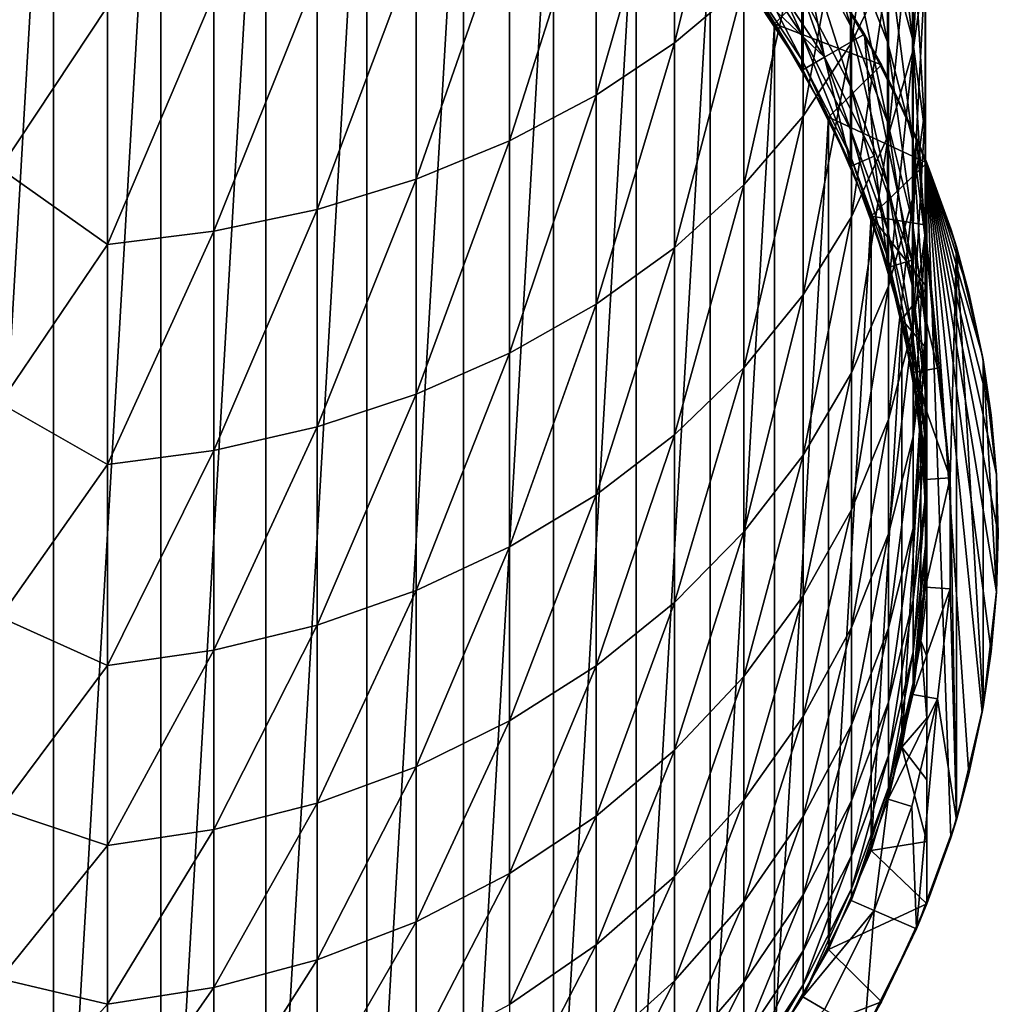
# Model space of a CAD drawing. Header units: metres. Extents: x -109 to 109, y -315 to 32.
# Tile 4 of 256: x 0 to 14, y -308 to -294. Entities that reach past the tile are written whole.
import ezdxf

# ---------------------------------------------------------------- set-up
doc = ezdxf.new("R2010")
doc.units = ezdxf.units.M
doc.layers.add('solid_K244242000C74_AAA', color=7, linetype='CONTINUOUS')

msp = doc.modelspace()

# ---------------------------------------------------------------- linework, layer by layer
at = {"layer": 'solid_K244242000C74_AAA'}
for points in [[(0.755979, -288.022675, 275.800659), (0.755979, -313.978668, 275.800659), (-0.755979, -313.978668, 275.800659)], [(-0.755979, -288.022675, 275.800659), (0.755979, -288.022675, 275.800659), (-0.755979, -313.978668, 275.800659)], [(0.755979, -288.022675, 275.800659), (2.257326, -288.198151, 275.800659), (0.755979, -313.978668, 275.800659)], [(2.257326, -288.198151, 275.800659), (2.257326, -313.803162, 275.800659), (0.755979, -313.978668, 275.800659)], [(2.257326, -288.198151, 275.800659), (3.728525, -288.546844, 275.800659), (2.257326, -313.803162, 275.800659)], [(3.728525, -288.546844, 275.800659), (3.728525, -313.454498, 275.800659), (2.257326, -313.803162, 275.800659)], [(3.728525, -288.546844, 275.800659), (5.148944, -289.063812, 275.800659), (3.728525, -313.454498, 275.800659)], [(5.148944, -289.063812, 275.800659), (5.148944, -312.9375, 275.800659), (3.728525, -313.454498, 275.800659)], [(5.148944, -289.063812, 275.800659), (6.500063, -289.742371, 275.800659), (5.148944, -312.9375, 275.800659)], [(6.500063, -289.742371, 275.800659), (6.500063, -312.258942, 275.800659), (5.148944, -312.9375, 275.800659)], [(6.500063, -289.742371, 275.800659), (7.762985, -290.572998, 275.800659), (6.500063, -312.258942, 275.800659)], [(9.462083, -294.123993, 348.623993), (10.433921, -293.303772, 347.803772), (10.433921, -290.262024, 350.61554)], [(9.462083, -291.01535, 351.497589), (9.462083, -294.123993, 348.623993), (10.433921, -290.262024, 350.61554)], [(11.942195, -294.124786, 343.061737), (12.458194, -293.04303, 342.137848), (12.458194, -290.446625, 344.946625)], [(11.942195, -291.452545, 345.952545), (11.942195, -294.124786, 343.061737), (12.458194, -290.446625, 344.946625)], [(7.762985, -290.572998, 275.800659), (7.762985, -311.428314, 275.800659), (6.500063, -312.258942, 275.800659)], [(7.762985, -290.572998, 275.800659), (8.921181, -291.544861, 275.800659), (7.762985, -311.428314, 275.800659)], [(12.80538, -294.219452, 338.26825), (12.979049, -293.003296, 337.384644), (12.979049, -290.779938, 340.204956)], [(12.80538, -291.923035, 341.181274), (12.80538, -294.219452, 338.26825), (12.979049, -290.779938, 340.204956)], [(8.362031, -294.858795, 349.358795), (9.462083, -294.123993, 348.623993), (9.462083, -291.01535, 351.497589)], [(8.362031, -291.690247, 352.287781), (8.362031, -294.858795, 349.358795), (9.462083, -291.01535, 351.497589)], [(12.798806, -294.06601, 329.895905), (12.447337, -292.754517, 329.227692), (12.447337, -291.171936, 332.05365)], [(12.798806, -292.42691, 332.822693), (12.798806, -294.06601, 329.895905), (12.447337, -291.171936, 332.05365)], [(8.921181, -291.544861, 275.800659), (8.921181, -310.456482, 275.800659), (7.762985, -311.428314, 275.800659)], [(8.921181, -291.544861, 275.800659), (9.958525, -292.644379, 275.800659), (8.921181, -310.456482, 275.800659)], [(11.927203, -293.880066, 322.808411), (11.245451, -292.595184, 322.39093), (11.245451, -291.549469, 325.225464)], [(11.927203, -292.797638, 325.742462), (11.927203, -293.880066, 322.808411), (11.245451, -291.549469, 325.225464)], [(11.264376, -295.153595, 343.94043), (11.942195, -294.124786, 343.061737), (11.942195, -291.452545, 345.952545)], [(11.264376, -292.409241, 346.909241), (11.264376, -295.153595, 343.94043), (11.942195, -291.452545, 345.952545)], [(12.447337, -294.110535, 326.286285), (11.927203, -292.797638, 325.742462), (11.927203, -291.488342, 328.58255)], [(12.447337, -292.754517, 329.227692), (12.447337, -294.110535, 326.286285), (11.927203, -291.488342, 328.58255)], [(7.148671, -295.49823, 349.99823), (8.362031, -294.858795, 349.358795), (8.362031, -291.690247, 352.287781)], [(7.148671, -292.277557, 352.975433), (7.148671, -295.49823, 349.99823), (8.362031, -291.690247, 352.287781)], [(12.979049, -294.998505, 334.39859), (12.976848, -293.708252, 333.60788), (12.976848, -291.779022, 336.495178)], [(12.979049, -293.003296, 337.384644), (12.979049, -294.998505, 334.39859), (12.976848, -291.779022, 336.495178)], [(12.458194, -295.411072, 339.134003), (12.80538, -294.219452, 338.26825), (12.80538, -291.923035, 341.181274)], [(12.458194, -293.04303, 342.137848), (12.458194, -295.411072, 339.134003), (12.80538, -291.923035, 341.181274)], [(11.245451, -294.004669, 316.519897), (10.41132, -292.757599, 316.322388), (10.41132, -292.187531, 319.188354)], [(11.245451, -293.415253, 319.483124), (11.245451, -294.004669, 316.519897), (10.41132, -292.187531, 319.188354)], [(1.509208, -293.611572, 354.537384), (0, -292.338257, 355.706635), (0, -295.887238, 352.608398)], [(5.838444, -296.033661, 350.533661), (7.148671, -295.49823, 349.99823), (7.148671, -292.277557, 352.975433)], [(5.838444, -292.769287, 353.551178), (5.838444, -296.033661, 350.533661), (7.148671, -292.277557, 352.975433)], [(10.433921, -296.11554, 344.762024), (11.264376, -295.153595, 343.94043), (11.264376, -292.409241, 346.909241)], [(10.433921, -293.303772, 347.803772), (10.433921, -296.11554, 344.762024), (11.264376, -292.409241, 346.909241)], [(12.976848, -295.404968, 330.578156), (12.798806, -294.06601, 329.895905), (12.798806, -292.42691, 332.822693)], [(12.976848, -293.708252, 333.60788), (12.976848, -295.404968, 330.578156), (12.798806, -292.42691, 332.822693)], [(9.958525, -292.644379, 275.800659), (9.958525, -309.356964, 275.800659), (8.921181, -310.456482, 275.800659)], [(9.958525, -292.644379, 275.800659), (10.861359, -293.857086, 275.800659), (9.958525, -309.356964, 275.800659)], [(11.580554, -293.133606, 276.378021), (10.861359, -293.857086, 275.800659), (9.958525, -292.644379, 275.800659)], [(10.70826, -293.028503, 304.800659), (11.561482, -294.325745, 304.800659), (11.229741, -292.640472, 304.800659)], [(11.561482, -294.325745, 304.800659), (12.124412, -294.000793, 304.800659), (11.229741, -292.640472, 304.800659)], [(11.580554, -293.133606, 276.378021), (11.229741, -292.640472, 304.800659), (12.124412, -294.000793, 304.800659)], [(11.927203, -294.728943, 319.798492), (11.245451, -293.415253, 319.483124), (11.245451, -292.595184, 322.39093)], [(11.927203, -293.880066, 322.808411), (11.927203, -294.728943, 319.798492), (11.245451, -292.595184, 322.39093)], [(4.449104, -296.457764, 350.957764), (5.838444, -296.033661, 350.533661), (5.838444, -292.769287, 353.551178)], [(4.449104, -293.158813, 354.007263), (4.449104, -296.457764, 350.957764), (5.838444, -292.769287, 353.551178)], [(11.245451, -294.359802, 313.519592), (10.41132, -293.101044, 313.420532), (10.41132, -292.757599, 316.322388)], [(11.245451, -294.004669, 316.519897), (11.245451, -294.359802, 313.519592), (10.41132, -292.757599, 316.322388)], [(12.447337, -295.231567, 323.247559), (11.927203, -293.880066, 322.808411), (11.927203, -292.797638, 325.742462)], [(12.447337, -294.110535, 326.286285), (12.447337, -295.231567, 323.247559), (11.927203, -292.797638, 325.742462)], [(12.798806, -295.470398, 326.849548), (12.447337, -294.110535, 326.286285), (12.447337, -292.754517, 329.227692)], [(12.798806, -294.06601, 329.895905), (12.798806, -295.470398, 326.849548), (12.447337, -292.754517, 329.227692)], [(11.561391, -294.325592, 301.800659), (10.708258, -293.028473, 301.800659), (10.427602, -293.23761, 301.450653)], [(11.561391, -294.325592, 301.800659), (10.70826, -293.028503, 304.800659), (10.708258, -293.028473, 301.800659)], [(11.561391, -294.325592, 301.800659), (11.561482, -294.325745, 304.800659), (10.70826, -293.028503, 304.800659)], [(11.942195, -296.561981, 339.970184), (12.458194, -295.411072, 339.134003), (12.458194, -293.04303, 342.137848)], [(11.942195, -294.124786, 343.061737), (11.942195, -296.561981, 339.970184), (12.458194, -293.04303, 342.137848)], [(12.80538, -296.280273, 335.184052), (12.979049, -294.998505, 334.39859), (12.979049, -293.003296, 337.384644)], [(12.80538, -294.219452, 338.26825), (12.80538, -296.280273, 335.184052), (12.979049, -293.003296, 337.384644)], [(2.999478, -296.764832, 351.264832), (4.449104, -296.457764, 350.957764), (4.449104, -293.158813, 354.007263)], [(2.999478, -293.440857, 354.337494), (2.999478, -296.764832, 351.264832), (4.449104, -293.158813, 354.007263)], [(11.245451, -294.478394, 310.500671), (10.427602, -293.23761, 310.500671), (10.41132, -293.101044, 313.420532)], [(11.245451, -294.359802, 313.519592), (11.245451, -294.478394, 310.500671), (10.41132, -293.101044, 313.420532)], [(11.580554, -293.133606, 276.378021), (12.36266, -294.430695, 276.378021), (10.861359, -293.857086, 275.800659)], [(11.580554, -293.133606, 276.378021), (12.124412, -294.000793, 304.800659), (12.36266, -294.430695, 276.378021)], [(9.462083, -296.997589, 345.51535), (10.433921, -296.11554, 344.762024), (10.433921, -293.303772, 347.803772)], [(9.462083, -294.123993, 348.623993), (9.462083, -296.997589, 345.51535), (10.433921, -293.303772, 347.803772)], [(10.427602, -293.23761, 301.450653), (10.427602, -293.23761, 310.500671), (11.245451, -294.478394, 310.500671)], [(10.427602, -293.23761, 301.450653), (11.245451, -294.478394, 310.500671), (11.25833, -294.500671, 310.500671)], [(11.25833, -294.500671, 301.450653), (10.427602, -293.23761, 301.450653), (11.25833, -294.500671, 310.500671)], [(11.561391, -294.325592, 301.800659), (10.427602, -293.23761, 301.450653), (11.25833, -294.500671, 301.450653)], [(1.509208, -296.950714, 351.450714), (2.999478, -296.764832, 351.264832), (2.999478, -293.440857, 354.337494)], [(1.509208, -293.611572, 354.537384), (1.509208, -296.950714, 351.450714), (2.999478, -293.440857, 354.337494)], [(11.927203, -295.33905, 316.731262), (11.245451, -294.004669, 316.519897), (11.245451, -293.415253, 319.483124)], [(11.927203, -294.728943, 319.798492), (11.927203, -295.33905, 316.731262), (11.245451, -293.415253, 319.483124)], [(1.509208, -293.611572, 354.537384), (0, -295.887238, 352.608398), (1.509208, -296.950714, 351.450714)], [(12.979049, -296.753296, 331.265167), (12.976848, -295.404968, 330.578156), (12.976848, -293.708252, 333.60788)], [(12.979049, -294.998505, 334.39859), (12.979049, -296.753296, 331.265167), (12.976848, -293.708252, 333.60788)], [(10.861359, -293.857086, 275.800659), (10.861359, -308.144226, 275.800659), (9.958525, -309.356964, 275.800659)], [(10.861359, -293.857086, 275.800659), (11.617196, -295.166229, 275.800659), (10.861359, -308.144226, 275.800659)], [(12.36266, -294.430695, 276.378021), (11.617196, -295.166229, 275.800659), (10.861359, -293.857086, 275.800659)], [(12.447337, -296.110748, 320.130249), (11.927203, -294.728943, 319.798492), (11.927203, -293.880066, 322.808411)], [(12.447337, -295.231567, 323.247559), (12.447337, -296.110748, 320.130249), (11.927203, -293.880066, 322.808411)], [(11.927203, -295.706635, 313.62558), (11.245451, -294.359802, 313.519592), (11.245451, -294.004669, 316.519897)], [(11.927203, -295.33905, 316.731262), (11.927203, -295.706635, 313.62558), (11.245451, -294.004669, 316.519897)], [(11.561482, -294.325745, 304.800659), (12.258121, -295.71286, 304.800659), (12.124412, -294.000793, 304.800659)], [(12.789154, -297.171844, 304.800659), (12.854957, -295.455414, 304.800659), (12.124412, -294.000793, 304.800659)], [(12.36266, -294.430695, 276.378021), (12.124412, -294.000793, 304.800659), (12.854957, -295.455414, 304.800659)], [(12.258121, -295.71286, 304.800659), (12.789154, -297.171844, 304.800659), (12.124412, -294.000793, 304.800659)], [(8.362031, -297.787781, 346.190247), (9.462083, -296.997589, 345.51535), (9.462083, -294.123993, 348.623993)], [(8.362031, -294.858795, 349.358795), (8.362031, -297.787781, 346.190247), (9.462083, -294.123993, 348.623993)], [(11.264376, -297.656555, 340.765442), (11.942195, -296.561981, 339.970184), (11.942195, -294.124786, 343.061737)], [(11.264376, -295.153595, 343.94043), (11.264376, -297.656555, 340.765442), (11.942195, -294.124786, 343.061737)], [(12.798806, -296.631439, 323.702393), (12.447337, -295.231567, 323.247559), (12.447337, -294.110535, 326.286285)], [(12.798806, -295.470398, 326.849548), (12.798806, -296.631439, 323.702393), (12.447337, -294.110535, 326.286285)], [(12.976848, -296.858765, 327.424652), (12.798806, -295.470398, 326.849548), (12.798806, -294.06601, 329.895905)], [(12.976848, -295.404968, 330.578156), (12.976848, -296.858765, 327.424652), (12.798806, -294.06601, 329.895905)], [(12.458194, -297.536133, 335.953644), (12.80538, -296.280273, 335.184052), (12.80538, -294.219452, 338.26825)], [(12.458194, -295.411072, 339.134003), (12.458194, -297.536133, 335.953644), (12.80538, -294.219452, 338.26825)], [(11.25833, -294.500671, 310.500671), (11.245451, -294.478394, 310.500671), (11.245451, -294.359802, 313.519592)], [(11.927203, -295.829407, 310.500671), (11.25833, -294.500671, 310.500671), (11.245451, -294.359802, 313.519592)], [(11.927203, -295.706635, 313.62558), (11.927203, -295.829407, 310.500671), (11.245451, -294.359802, 313.519592)], [(11.561391, -294.325592, 301.800659), (11.25833, -294.500671, 301.450653), (11.93681, -295.851624, 301.450653)], [(12.258231, -295.713104, 301.800659), (11.561391, -294.325592, 301.800659), (11.93681, -295.851624, 301.450653)], [(12.258231, -295.713104, 301.800659), (11.561482, -294.325745, 304.800659), (11.561391, -294.325592, 301.800659)], [(12.258231, -295.713104, 301.800659), (12.258121, -295.71286, 304.800659), (11.561482, -294.325745, 304.800659)], [(12.36266, -294.430695, 276.378021), (13, -295.804504, 276.378021), (11.617196, -295.166229, 275.800659)], [(13, -295.804504, 280.800659), (12.36266, -294.430695, 276.378021), (12.854957, -295.455414, 304.800659)], [(13, -295.804504, 280.800659), (13, -295.804504, 276.378021), (12.36266, -294.430695, 276.378021)], [(11.25833, -294.500671, 301.450653), (11.25833, -294.500671, 310.500671), (11.927203, -295.829407, 310.500671)], [(11.25833, -294.500671, 301.450653), (11.927203, -295.829407, 310.500671), (11.93681, -295.851624, 310.500671)], [(11.93681, -295.851624, 301.450653), (11.25833, -294.500671, 301.450653), (11.93681, -295.851624, 310.500671)], [(12.447337, -296.742645, 316.953552), (11.927203, -295.33905, 316.731262), (11.927203, -294.728943, 319.798492)], [(12.447337, -296.110748, 320.130249), (12.447337, -296.742645, 316.953552), (11.927203, -294.728943, 319.798492)], [(7.148671, -298.475433, 346.777557), (8.362031, -297.787781, 346.190247), (8.362031, -294.858795, 349.358795)], [(7.148671, -295.49823, 349.99823), (7.148671, -298.475433, 346.777557), (8.362031, -294.858795, 349.358795)], [(12.80538, -298.092743, 331.947632), (12.979049, -296.753296, 331.265167), (12.979049, -294.998505, 334.39859)], [(12.80538, -296.280273, 335.184052), (12.80538, -298.092743, 331.947632), (12.979049, -294.998505, 334.39859)], [(10.433921, -298.679993, 341.509033), (11.264376, -297.656555, 340.765442), (11.264376, -295.153595, 343.94043)], [(10.433921, -296.11554, 344.762024), (10.433921, -298.679993, 341.509033), (11.264376, -295.153595, 343.94043)], [(11.617196, -295.166229, 275.800659), (11.617196, -306.835114, 275.800659), (10.861359, -308.144226, 275.800659)], [(11.617196, -295.166229, 275.800659), (12.216003, -296.554443, 275.800659), (11.617196, -306.835114, 275.800659)], [(13, -295.804504, 276.378021), (12.216003, -296.554443, 275.800659), (11.617196, -295.166229, 275.800659)], [(12.798806, -297.541992, 320.473846), (12.447337, -296.110748, 320.130249), (12.447337, -295.231567, 323.247559)], [(12.798806, -296.631439, 323.702393), (12.798806, -297.541992, 320.473846), (12.447337, -295.231567, 323.247559)], [(12.447337, -297.123322, 313.737091), (11.927203, -295.706635, 313.62558), (11.927203, -295.33905, 316.731262)], [(12.447337, -296.742645, 316.953552), (12.447337, -297.123322, 313.737091), (11.927203, -295.33905, 316.731262)], [(11.942195, -298.749084, 336.69693), (12.458194, -297.536133, 335.953644), (12.458194, -295.411072, 339.134003)], [(11.942195, -296.561981, 339.970184), (11.942195, -298.749084, 336.69693), (12.458194, -295.411072, 339.134003)], [(12.979049, -298.256836, 328.003754), (12.976848, -296.858765, 327.424652), (12.976848, -295.404968, 330.578156)], [(12.979049, -296.753296, 331.265167), (12.979049, -298.256836, 328.003754), (12.976848, -295.404968, 330.578156)], [(5.838444, -299.051178, 347.269287), (7.148671, -298.475433, 346.777557), (7.148671, -295.49823, 349.99823)], [(5.838444, -296.033661, 350.533661), (5.838444, -299.051178, 347.269287), (7.148671, -295.49823, 349.99823)], [(12.789154, -297.171844, 304.800659), (13.147181, -298.682434, 304.800659), (12.854957, -295.455414, 304.800659)], [(12.976848, -298.060638, 324.166779), (12.798806, -296.631439, 323.702393), (12.798806, -295.470398, 326.849548)], [(12.976848, -296.858765, 327.424652), (12.976848, -298.060638, 324.166779), (12.798806, -295.470398, 326.849548)], [(13.327413, -300.224609, 304.800659), (13.411882, -296.985535, 304.800659), (12.854957, -295.455414, 304.800659)], [(13, -295.804504, 280.800659), (12.854957, -295.455414, 304.800659), (13.411882, -296.985535, 304.800659)], [(13.147181, -298.682434, 304.800659), (13.327413, -300.224609, 304.800659), (12.854957, -295.455414, 304.800659)], [(11.93681, -295.851624, 310.500671), (11.927203, -295.829407, 310.500671), (11.927203, -295.706635, 313.62558)], [(12.447337, -297.250488, 310.500671), (11.93681, -295.851624, 310.500671), (11.927203, -295.706635, 313.62558)], [(12.447337, -297.123322, 313.737091), (12.447337, -297.250488, 310.500671), (11.927203, -295.706635, 313.62558)], [(12.258231, -295.713104, 301.800659), (11.93681, -295.851624, 301.450653), (12.453864, -297.272217, 301.450653)], [(13, -295.804504, 276.378021), (13, -296.680115, 276.204315), (12.216003, -296.554443, 275.800659)], [(12.258231, -295.713104, 301.800659), (12.789154, -297.171844, 304.800659), (12.258121, -295.71286, 304.800659)], [(12.789186, -297.171936, 301.800659), (12.258231, -295.713104, 301.800659), (12.453864, -297.272217, 301.450653)], [(12.789186, -297.171936, 301.800659), (12.789154, -297.171844, 304.800659), (12.258231, -295.713104, 301.800659)], [(13.333325, -296.731628, 281.377991), (13, -295.804504, 280.800659), (13.411882, -296.985535, 304.800659)], [(13, -306.196808, 280.800659), (13, -296.680115, 276.204315), (13, -295.804504, 276.378021)], [(13, -306.196808, 280.800659), (13, -295.804504, 276.378021), (13, -295.804504, 280.800659)], [(13.587546, -297.627563, 281.818329), (13, -295.804504, 280.800659), (13.333325, -296.731628, 281.377991)], [(13.774105, -298.49585, 282.141449), (13, -295.804504, 280.800659), (13.587546, -297.627563, 281.818329)], [(13.90158, -299.343231, 282.362244), (13, -295.804504, 280.800659), (13.774105, -298.49585, 282.141449)], [(13.97567, -300.175598, 282.49057), (13, -295.804504, 280.800659), (13.90158, -299.343231, 282.362244)], [(14, -301.000671, 282.532715), (13, -295.804504, 280.800659), (13.97567, -300.175598, 282.49057)], [(13.97567, -301.825745, 282.49057), (13, -295.804504, 280.800659), (14, -301.000671, 282.532715)], [(13.90158, -302.658112, 282.362244), (13, -295.804504, 280.800659), (13.97567, -301.825745, 282.49057)], [(13.774105, -303.505463, 282.141449), (13, -295.804504, 280.800659), (13.90158, -302.658112, 282.362244)], [(13.587546, -304.373779, 281.818329), (13, -295.804504, 280.800659), (13.774105, -303.505463, 282.141449)], [(13.333325, -305.269684, 281.377991), (13, -295.804504, 280.800659), (13.587546, -304.373779, 281.818329)], [(13, -306.196808, 280.800659), (13, -295.804504, 280.800659), (13.333325, -305.269684, 281.377991)], [(1.509208, -296.950714, 351.450714), (0, -295.887238, 352.608398), (0, -299.173065, 349.232361)], [(11.93681, -295.851624, 301.450653), (11.93681, -295.851624, 310.500671), (12.447337, -297.250488, 310.500671)], [(11.93681, -295.851624, 301.450653), (12.447337, -297.250488, 310.500671), (12.453864, -297.272217, 310.500671)], [(12.453864, -297.272217, 301.450653), (11.93681, -295.851624, 301.450653), (12.453864, -297.272217, 310.500671)], [(4.449104, -299.507263, 347.658813), (5.838444, -299.051178, 347.269287), (5.838444, -296.033661, 350.533661)], [(4.449104, -296.457764, 350.957764), (4.449104, -299.507263, 347.658813), (5.838444, -296.033661, 350.533661)], [(9.462083, -299.618439, 342.190826), (10.433921, -298.679993, 341.509033), (10.433921, -296.11554, 344.762024)], [(9.462083, -296.997589, 345.51535), (9.462083, -299.618439, 342.190826), (10.433921, -296.11554, 344.762024)], [(12.798806, -298.196411, 317.183807), (12.447337, -296.742645, 316.953552), (12.447337, -296.110748, 320.130249)], [(12.798806, -297.541992, 320.473846), (12.798806, -298.196411, 317.183807), (12.447337, -296.110748, 320.130249)], [(12.458194, -299.405121, 332.616333), (12.80538, -298.092743, 331.947632), (12.80538, -296.280273, 335.184052)], [(12.458194, -297.536133, 335.953644), (12.458194, -299.405121, 332.616333), (12.80538, -296.280273, 335.184052)], [(2.999478, -299.837494, 347.940857), (4.449104, -299.507263, 347.658813), (4.449104, -296.457764, 350.957764)], [(2.999478, -296.764832, 351.264832), (2.999478, -299.837494, 347.940857), (4.449104, -296.457764, 350.957764)], [(11.264376, -299.902679, 337.40387), (11.942195, -298.749084, 336.69693), (11.942195, -296.561981, 339.970184)], [(11.264376, -297.656555, 340.765442), (11.264376, -299.902679, 337.40387), (11.942195, -296.561981, 339.970184)], [(12.216003, -296.554443, 275.800659), (12.216003, -305.446899, 275.800659), (11.617196, -306.835114, 275.800659)], [(12.216003, -296.554443, 275.800659), (12.649575, -298.002625, 275.800659), (12.216003, -305.446899, 275.800659)], [(13, -297.549072, 276.060699), (12.649575, -298.002625, 275.800659), (12.216003, -296.554443, 275.800659)], [(13, -296.680115, 276.204315), (13, -297.549072, 276.060699), (12.216003, -296.554443, 275.800659)], [(12.976848, -299.003235, 320.824677), (12.798806, -297.541992, 320.473846), (12.798806, -296.631439, 323.702393)], [(12.976848, -298.060638, 324.166779), (12.976848, -299.003235, 320.824677), (12.798806, -296.631439, 323.702393)], [(1.509208, -300.037384, 348.111572), (2.999478, -299.837494, 347.940857), (2.999478, -296.764832, 351.264832)], [(1.509208, -296.950714, 351.450714), (1.509208, -300.037384, 348.111572), (2.999478, -296.764832, 351.264832)], [(12.798806, -298.590698, 313.85257), (12.447337, -297.123322, 313.737091), (12.447337, -296.742645, 316.953552)], [(12.798806, -298.196411, 317.183807), (12.798806, -298.590698, 313.85257), (12.447337, -296.742645, 316.953552)], [(12.80538, -299.645691, 328.579041), (12.979049, -298.256836, 328.003754), (12.979049, -296.753296, 331.265167)], [(12.80538, -298.092743, 331.947632), (12.80538, -299.645691, 328.579041), (12.979049, -296.753296, 331.265167)], [(13, -306.196808, 280.800659), (13, -297.549072, 276.060699), (13, -296.680115, 276.204315)], [(13.587546, -297.627563, 281.818329), (13.333325, -296.731628, 281.377991), (13.411882, -296.985535, 304.800659)], [(12.979049, -299.499847, 324.634399), (12.976848, -298.060638, 324.166779), (12.976848, -296.858765, 327.424652)], [(12.979049, -298.256836, 328.003754), (12.979049, -299.499847, 324.634399), (12.976848, -296.858765, 327.424652)], [(1.509208, -296.950714, 351.450714), (0, -299.173065, 349.232361), (1.509208, -300.037384, 348.111572)], [(8.362031, -300.459167, 342.801636), (9.462083, -299.618439, 342.190826), (9.462083, -296.997589, 345.51535)], [(8.362031, -297.787781, 346.190247), (8.362031, -300.459167, 342.801636), (9.462083, -296.997589, 345.51535)], [(13.327413, -300.224609, 304.800659), (13.411882, -305.015778, 304.800659), (13.411882, -296.985535, 304.800659)], [(13.78727, -303.431915, 304.800659), (13.78727, -298.569427, 304.800659), (13.411882, -296.985535, 304.800659)], [(13.587546, -297.627563, 281.818329), (13.411882, -296.985535, 304.800659), (13.78727, -298.569427, 304.800659)], [(13.411882, -305.015778, 304.800659), (13.78727, -303.431915, 304.800659), (13.411882, -296.985535, 304.800659)], [(12.453864, -297.272217, 310.500671), (12.447337, -297.250488, 310.500671), (12.447337, -297.123322, 313.737091)], [(12.798806, -298.722382, 310.500671), (12.453864, -297.272217, 310.500671), (12.447337, -297.123322, 313.737091)], [(12.798806, -298.590698, 313.85257), (12.798806, -298.722382, 310.500671), (12.447337, -297.123322, 313.737091)], [(12.789186, -297.171936, 301.800659), (12.453864, -297.272217, 301.450653), (12.802501, -298.743225, 301.450653)], [(13.147161, -298.682343, 301.800659), (13.147181, -298.682434, 304.800659), (12.789154, -297.171844, 304.800659)], [(13.147161, -298.682343, 301.800659), (12.789154, -297.171844, 304.800659), (12.789186, -297.171936, 301.800659)], [(13.147161, -298.682343, 301.800659), (12.789186, -297.171936, 301.800659), (12.802501, -298.743225, 301.450653)], [(12.453864, -297.272217, 301.450653), (12.453864, -297.272217, 310.500671), (12.798806, -298.722382, 310.500671)], [(12.453864, -297.272217, 301.450653), (12.798806, -298.722382, 310.500671), (12.802501, -298.743225, 310.500671)], [(12.802501, -298.743225, 301.450653), (12.453864, -297.272217, 301.450653), (12.802501, -298.743225, 310.500671)], [(11.942195, -300.672638, 333.262177), (12.458194, -299.405121, 332.616333), (12.458194, -297.536133, 335.953644)], [(11.942195, -298.749084, 336.69693), (11.942195, -300.672638, 333.262177), (12.458194, -297.536133, 335.953644)], [(13, -297.549072, 276.060699), (13, -298.413696, 275.947845), (12.649575, -298.002625, 275.800659)], [(12.976848, -299.680664, 317.418884), (12.798806, -298.196411, 317.183807), (12.798806, -297.541992, 320.473846)], [(12.976848, -299.003235, 320.824677), (12.976848, -299.680664, 317.418884), (12.798806, -297.541992, 320.473846)], [(13, -306.196808, 280.800659), (13, -298.413696, 275.947845), (13, -297.549072, 276.060699)], [(13.774105, -298.49585, 282.141449), (13.587546, -297.627563, 281.818329), (13.78727, -298.569427, 304.800659)], [(10.433921, -300.981323, 338.06485), (11.264376, -299.902679, 337.40387), (11.264376, -297.656555, 340.765442)], [(10.433921, -298.679993, 341.509033), (10.433921, -300.981323, 338.06485), (11.264376, -297.656555, 340.765442)], [(7.148671, -301.190735, 343.333191), (8.362031, -300.459167, 342.801636), (8.362031, -297.787781, 346.190247)], [(7.148671, -298.475433, 346.777557), (7.148671, -301.190735, 343.333191), (8.362031, -297.787781, 346.190247)], [(12.649575, -298.002625, 275.800659), (12.649575, -303.998718, 275.800659), (12.216003, -305.446899, 275.800659)], [(12.649575, -298.002625, 275.800659), (12.912088, -299.491455, 275.800659), (12.649575, -303.998718, 275.800659)], [(13, -299.275848, 275.866425), (12.912088, -299.491455, 275.800659), (12.649575, -298.002625, 275.800659)], [(13, -298.413696, 275.947845), (13, -299.275848, 275.866425), (12.649575, -298.002625, 275.800659)], [(12.458194, -301.00647, 329.14267), (12.80538, -299.645691, 328.579041), (12.80538, -298.092743, 331.947632)], [(12.458194, -299.405121, 332.616333), (12.458194, -301.00647, 329.14267), (12.80538, -298.092743, 331.947632)], [(12.979049, -300.474701, 321.177917), (12.976848, -299.003235, 320.824677), (12.976848, -298.060638, 324.166779)], [(12.979049, -299.499847, 324.634399), (12.979049, -300.474701, 321.177917), (12.976848, -298.060638, 324.166779)], [(12.976848, -300.088837, 313.97049), (12.798806, -298.590698, 313.85257), (12.798806, -298.196411, 317.183807)], [(12.976848, -299.680664, 317.418884), (12.976848, -300.088837, 313.97049), (12.798806, -298.196411, 317.183807)], [(12.80538, -300.929565, 325.098938), (12.979049, -299.499847, 324.634399), (12.979049, -298.256836, 328.003754)], [(12.80538, -299.645691, 328.579041), (12.80538, -300.929565, 325.098938), (12.979049, -298.256836, 328.003754)], [(13, -306.196808, 280.800659), (13, -299.275848, 275.866425), (13, -298.413696, 275.947845)], [(5.838444, -301.803314, 343.778229), (7.148671, -301.190735, 343.333191), (7.148671, -298.475433, 346.777557)], [(5.838444, -299.051178, 347.269287), (5.838444, -301.803314, 343.778229), (7.148671, -298.475433, 346.777557)], [(12.802501, -298.743225, 310.500671), (12.798806, -298.722382, 310.500671), (12.798806, -298.590698, 313.85257)], [(12.976848, -300.225159, 310.500671), (12.802501, -298.743225, 310.500671), (12.798806, -298.590698, 313.85257)], [(12.976848, -300.088837, 313.97049), (12.976848, -300.225159, 310.500671), (12.798806, -298.590698, 313.85257)], [(13.90158, -299.343231, 282.362244), (13.774105, -298.49585, 282.141449), (13.78727, -298.569427, 304.800659)], [(13.976313, -301.814697, 304.800659), (13.976313, -300.186615, 304.800659), (13.78727, -298.569427, 304.800659)], [(13.90158, -299.343231, 282.362244), (13.78727, -298.569427, 304.800659), (13.976313, -300.186615, 304.800659)], [(13.78727, -303.431915, 304.800659), (13.976313, -301.814697, 304.800659), (13.78727, -298.569427, 304.800659)], [(9.462083, -301.970367, 338.670929), (10.433921, -300.981323, 338.06485), (10.433921, -298.679993, 341.509033)], [(9.462083, -299.618439, 342.190826), (9.462083, -301.970367, 338.670929), (10.433921, -298.679993, 341.509033)], [(13.327407, -300.224304, 301.800659), (13.147161, -298.682343, 301.800659), (12.802501, -298.743225, 301.450653)], [(13.327407, -300.224304, 301.800659), (13.147181, -298.682434, 304.800659), (13.147161, -298.682343, 301.800659)], [(13.327407, -300.224304, 301.800659), (13.327413, -300.224609, 304.800659), (13.147181, -298.682434, 304.800659)], [(11.264376, -301.878174, 333.876404), (11.942195, -300.672638, 333.262177), (11.942195, -298.749084, 336.69693)], [(11.264376, -299.902679, 337.40387), (11.264376, -301.878174, 333.876404), (11.942195, -298.749084, 336.69693)], [(12.802501, -298.743225, 301.450653), (12.802501, -298.743225, 310.500671), (12.976848, -300.225159, 310.500671)], [(12.802501, -298.743225, 301.450653), (12.976848, -300.225159, 310.500671), (12.978006, -300.244781, 310.500671)], [(12.978006, -300.244781, 301.450653), (12.802501, -298.743225, 301.450653), (12.978006, -300.244781, 310.500671)], [(13.327407, -300.224304, 301.800659), (12.802501, -298.743225, 301.450653), (12.978006, -300.244781, 301.450653)], [(12.979049, -301.175323, 317.65564), (12.976848, -299.680664, 317.418884), (12.976848, -299.003235, 320.824677)], [(12.979049, -300.474701, 321.177917), (12.979049, -301.175323, 317.65564), (12.976848, -299.003235, 320.824677)], [(4.449104, -302.288544, 344.130768), (5.838444, -301.803314, 343.778229), (5.838444, -299.051178, 347.269287)], [(4.449104, -299.507263, 347.658813), (4.449104, -302.288544, 344.130768), (5.838444, -299.051178, 347.269287)], [(1.509208, -300.037384, 348.111572), (0, -299.173065, 349.232361), (0, -302.174072, 345.600769)], [(13, -299.275848, 275.866425), (13, -300.137604, 275.8172), (12.912088, -299.491455, 275.800659)], [(13, -306.196808, 280.800659), (13, -300.137604, 275.8172), (13, -299.275848, 275.866425)], [(11.942195, -302.32077, 329.687073), (12.458194, -301.00647, 329.14267), (12.458194, -299.405121, 332.616333)], [(11.942195, -300.672638, 333.262177), (11.942195, -302.32077, 329.687073), (12.458194, -299.405121, 332.616333)], [(13.97567, -300.175598, 282.49057), (13.90158, -299.343231, 282.362244), (13.976313, -300.186615, 304.800659)], [(2.999478, -302.639862, 344.386047), (4.449104, -302.288544, 344.130768), (4.449104, -299.507263, 347.658813)], [(2.999478, -299.837494, 347.940857), (2.999478, -302.639862, 344.386047), (4.449104, -299.507263, 347.658813)], [(12.912088, -299.491455, 275.800659), (12.912088, -302.509857, 275.800659), (12.649575, -303.998718, 275.800659)], [(12.80538, -301.936432, 321.52887), (12.979049, -300.474701, 321.177917), (12.979049, -299.499847, 324.634399)], [(12.80538, -300.929565, 325.098938), (12.80538, -301.936432, 321.52887), (12.979049, -299.499847, 324.634399)], [(12.912088, -299.491455, 275.800659), (13, -301.000671, 275.800659), (12.912088, -302.509857, 275.800659)], [(13, -300.137604, 275.8172), (13, -301.000671, 275.800659), (12.912088, -299.491455, 275.800659)], [(8.362031, -302.856415, 339.213898), (9.462083, -301.970367, 338.670929), (9.462083, -299.618439, 342.190826)], [(8.362031, -300.459167, 342.801636), (8.362031, -302.856415, 339.213898), (9.462083, -299.618439, 342.190826)], [(12.458194, -302.330383, 325.554108), (12.80538, -300.929565, 325.098938), (12.80538, -299.645691, 328.579041)], [(12.458194, -301.00647, 329.14267), (12.458194, -302.330383, 325.554108), (12.80538, -299.645691, 328.579041)], [(12.979049, -301.597443, 314.089203), (12.976848, -300.088837, 313.97049), (12.976848, -299.680664, 317.418884)], [(12.979049, -301.175323, 317.65564), (12.979049, -301.597443, 314.089203), (12.976848, -299.680664, 317.418884)], [(1.509208, -302.852539, 344.540527), (2.999478, -302.639862, 344.386047), (2.999478, -299.837494, 347.940857)], [(1.509208, -300.037384, 348.111572), (1.509208, -302.852539, 344.540527), (2.999478, -299.837494, 347.940857)], [(10.433921, -303.005341, 334.450745), (11.264376, -301.878174, 333.876404), (11.264376, -299.902679, 337.40387)], [(10.433921, -300.981323, 338.06485), (10.433921, -303.005341, 334.450745), (11.264376, -299.902679, 337.40387)], [(1.509208, -300.037384, 348.111572), (0, -302.174072, 345.600769), (1.509208, -302.852539, 344.540527)], [(12.978006, -300.244781, 310.500671), (12.976848, -300.225159, 310.500671), (12.976848, -300.088837, 313.97049)], [(12.979049, -301.738434, 310.500671), (12.978006, -300.244781, 310.500671), (12.976848, -300.088837, 313.97049)], [(12.979049, -301.597443, 314.089203), (12.979049, -301.738434, 310.500671), (12.976848, -300.088837, 313.97049)], [(13.327407, -300.224304, 301.800659), (12.978006, -300.244781, 301.450653), (12.978006, -301.756561, 301.450653)], [(13.327407, -301.777008, 301.800659), (13.327407, -300.224304, 301.800659), (12.978006, -301.756561, 301.450653)], [(12.978006, -300.244781, 301.450653), (12.978006, -300.244781, 310.500671), (12.979049, -301.738434, 310.500671)], [(12.978006, -300.244781, 301.450653), (12.979049, -301.738434, 310.500671), (12.978006, -301.756561, 310.500671)], [(12.978006, -301.756561, 301.450653), (12.978006, -300.244781, 301.450653), (12.978006, -301.756561, 310.500671)], [(13, -306.196808, 280.800659), (13, -301.000671, 275.800659), (13, -300.137604, 275.8172)], [(13.327407, -301.777008, 301.800659), (13.327413, -300.224609, 304.800659), (13.327407, -300.224304, 301.800659)], [(13.327407, -301.777008, 301.800659), (13.327413, -301.776703, 304.800659), (13.327413, -300.224609, 304.800659)], [(13.327413, -300.224609, 304.800659), (13.327413, -301.776703, 304.800659), (13.411882, -305.015778, 304.800659)], [(14, -301.000671, 282.532715), (13.97567, -300.175598, 282.49057), (13.976313, -300.186615, 304.800659)], [(14, -301.000671, 282.532715), (13.976313, -300.186615, 304.800659), (13.976313, -301.814697, 304.800659)], [(7.148671, -303.627441, 339.686401), (8.362031, -302.856415, 339.213898), (8.362031, -300.459167, 342.801636)], [(7.148671, -301.190735, 343.333191), (7.148671, -303.627441, 339.686401), (8.362031, -300.459167, 342.801636)], [(12.80538, -302.660095, 317.890778), (12.979049, -301.175323, 317.65564), (12.979049, -300.474701, 321.177917)], [(12.80538, -301.936432, 321.52887), (12.80538, -302.660095, 317.890778), (12.979049, -300.474701, 321.177917)], [(11.264376, -303.57077, 330.204834), (11.942195, -302.32077, 329.687073), (11.942195, -300.672638, 333.262177)], [(11.264376, -301.878174, 333.876404), (11.264376, -303.57077, 330.204834), (11.942195, -300.672638, 333.262177)], [(12.458194, -303.368652, 321.872711), (12.80538, -301.936432, 321.52887), (12.80538, -300.929565, 325.098938)], [(12.458194, -302.330383, 325.554108), (12.458194, -303.368652, 321.872711), (12.80538, -300.929565, 325.098938)], [(9.462083, -304.038879, 334.977356), (10.433921, -303.005341, 334.450745), (10.433921, -300.981323, 338.06485)], [(9.462083, -301.970367, 338.670929), (9.462083, -304.038879, 334.977356), (10.433921, -300.981323, 338.06485)], [(11.942195, -303.68335, 325.993713), (12.458194, -302.330383, 325.554108), (12.458194, -301.00647, 329.14267)], [(11.942195, -302.32077, 329.687073), (11.942195, -303.68335, 325.993713), (12.458194, -301.00647, 329.14267)], [(13, -301.864197, 275.8172), (12.912088, -302.509857, 275.800659), (13, -301.000671, 275.800659)], [(13, -306.196808, 280.800659), (13, -301.864197, 275.8172), (13, -301.000671, 275.800659)], [(13.97567, -301.825745, 282.49057), (14, -301.000671, 282.532715), (13.976313, -301.814697, 304.800659)], [(5.838444, -304.273041, 340.082031), (7.148671, -303.627441, 339.686401), (7.148671, -301.190735, 343.333191)], [(5.838444, -301.803314, 343.778229), (5.838444, -304.273041, 340.082031), (7.148671, -301.190735, 343.333191)], [(12.80538, -303.096069, 314.207153), (12.979049, -301.597443, 314.089203), (12.979049, -301.175323, 317.65564)], [(12.80538, -302.660095, 317.890778), (12.80538, -303.096069, 314.207153), (12.979049, -301.175323, 317.65564)], [(12.80538, -303.241699, 310.500671), (12.978006, -301.756561, 310.500671), (12.979049, -301.597443, 314.089203)], [(12.80538, -303.096069, 314.207153), (12.80538, -303.241699, 310.500671), (12.979049, -301.597443, 314.089203)], [(12.978006, -301.756561, 310.500671), (12.979049, -301.738434, 310.500671), (12.979049, -301.597443, 314.089203)], [(12.978006, -301.756561, 301.450653), (12.80538, -303.241699, 310.500671), (12.802501, -303.258087, 310.500671)], [(12.802501, -303.258087, 301.450653), (12.978006, -301.756561, 301.450653), (12.802501, -303.258087, 310.500671)], [(13.327407, -301.777008, 301.800659), (12.978006, -301.756561, 301.450653), (12.802501, -303.258087, 301.450653)], [(12.978006, -301.756561, 301.450653), (12.978006, -301.756561, 310.500671), (12.80538, -303.241699, 310.500671)], [(13.327413, -301.776703, 304.800659), (13.147181, -303.318878, 304.800659), (13.411882, -305.015778, 304.800659)], [(13.327407, -301.777008, 301.800659), (13.147181, -303.318878, 304.800659), (13.327413, -301.776703, 304.800659)], [(4.449104, -304.784454, 340.395416), (5.838444, -304.273041, 340.082031), (5.838444, -301.803314, 343.778229)], [(4.449104, -302.288544, 344.130768), (4.449104, -304.784454, 340.395416), (5.838444, -301.803314, 343.778229)], [(10.433921, -304.739532, 330.688965), (11.264376, -303.57077, 330.204834), (11.264376, -301.878174, 333.876404)], [(10.433921, -303.005341, 334.450745), (10.433921, -304.739532, 330.688965), (11.264376, -301.878174, 333.876404)], [(13.147161, -303.319, 301.800659), (13.327407, -301.777008, 301.800659), (12.802501, -303.258087, 301.450653)], [(13, -301.864197, 275.8172), (13, -302.727264, 275.866577), (12.912088, -302.509857, 275.800659)], [(13, -306.196808, 280.800659), (13, -302.727264, 275.866577), (13, -301.864197, 275.8172)], [(13.147161, -303.319, 301.800659), (13.147181, -303.318878, 304.800659), (13.327407, -301.777008, 301.800659)], [(13.97567, -301.825745, 282.49057), (13.976313, -301.814697, 304.800659), (13.78727, -303.431915, 304.800659)], [(13.90158, -302.658112, 282.362244), (13.97567, -301.825745, 282.49057), (13.78727, -303.431915, 304.800659)], [(8.362031, -304.964783, 335.449127), (9.462083, -304.038879, 334.977356), (9.462083, -301.970367, 338.670929)], [(8.362031, -302.856415, 339.213898), (8.362031, -304.964783, 335.449127), (9.462083, -301.970367, 338.670929)], [(12.458194, -304.114868, 318.121216), (12.80538, -302.660095, 317.890778), (12.80538, -301.936432, 321.52887)], [(12.458194, -303.368652, 321.872711), (12.458194, -304.114868, 318.121216), (12.80538, -301.936432, 321.52887)], [(1.509208, -302.852539, 344.540527), (0, -302.174072, 345.600769), (0, -304.870422, 341.73761)], [(2.999478, -305.154724, 340.622314), (4.449104, -304.784454, 340.395416), (4.449104, -302.288544, 344.130768)], [(2.999478, -302.639862, 344.386047), (2.999478, -305.154724, 340.622314), (4.449104, -302.288544, 344.130768)], [(11.264376, -304.970093, 326.411804), (11.942195, -303.68335, 325.993713), (11.942195, -302.32077, 329.687073)], [(11.264376, -303.57077, 330.204834), (11.264376, -304.970093, 326.411804), (11.942195, -302.32077, 329.687073)], [(11.942195, -304.751923, 322.204803), (12.458194, -303.368652, 321.872711), (12.458194, -302.330383, 325.554108)], [(11.942195, -303.68335, 325.993713), (11.942195, -304.751923, 322.204803), (12.458194, -302.330383, 325.554108)], [(13, -303.590332, 275.948151), (12.649575, -303.998718, 275.800659), (12.912088, -302.509857, 275.800659)], [(13, -302.727264, 275.866577), (13, -303.590332, 275.948151), (12.912088, -302.509857, 275.800659)], [(1.509208, -305.378845, 340.759644), (2.999478, -305.154724, 340.622314), (2.999478, -302.639862, 344.386047)], [(1.509208, -302.852539, 344.540527), (1.509208, -305.378845, 340.759644), (2.999478, -302.639862, 344.386047)], [(12.458194, -304.564453, 314.322723), (12.80538, -303.096069, 314.207153), (12.80538, -302.660095, 317.890778)], [(12.458194, -304.114868, 318.121216), (12.458194, -304.564453, 314.322723), (12.80538, -302.660095, 317.890778)], [(13, -306.196808, 280.800659), (13, -303.590332, 275.948151), (13, -302.727264, 275.866577)], [(13.774105, -303.505463, 282.141449), (13.90158, -302.658112, 282.362244), (13.78727, -303.431915, 304.800659)], [(1.509208, -302.852539, 344.540527), (0, -304.870422, 341.73761), (1.509208, -305.378845, 340.759644)], [(7.148671, -305.770508, 335.85968), (8.362031, -304.964783, 335.449127), (8.362031, -302.856415, 339.213898)], [(7.148671, -303.627441, 339.686401), (7.148671, -305.770508, 335.85968), (8.362031, -302.856415, 339.213898)], [(9.462083, -305.811188, 331.132874), (10.433921, -304.739532, 330.688965), (10.433921, -303.005341, 334.450745)], [(9.462083, -304.038879, 334.977356), (9.462083, -305.811188, 331.132874), (10.433921, -303.005341, 334.450745)], [(12.458194, -304.7146, 310.500671), (12.802501, -303.258087, 310.500671), (12.80538, -303.096069, 314.207153)], [(12.458194, -304.564453, 314.322723), (12.458194, -304.7146, 310.500671), (12.80538, -303.096069, 314.207153)], [(12.802501, -303.258087, 310.500671), (12.80538, -303.241699, 310.500671), (12.80538, -303.096069, 314.207153)], [(12.802501, -303.258087, 301.450653), (12.458194, -304.7146, 310.500671), (12.453864, -304.729095, 310.500671)], [(12.453864, -304.729095, 301.450653), (12.802501, -303.258087, 301.450653), (12.453864, -304.729095, 310.500671)], [(13.147161, -303.319, 301.800659), (12.802501, -303.258087, 301.450653), (12.453864, -304.729095, 301.450653)], [(12.802501, -303.258087, 301.450653), (12.802501, -303.258087, 310.500671), (12.458194, -304.7146, 310.500671)], [(11.942195, -305.519928, 318.34375), (12.458194, -304.114868, 318.121216), (12.458194, -303.368652, 321.872711)], [(11.942195, -304.751923, 322.204803), (11.942195, -305.519928, 318.34375), (12.458194, -303.368652, 321.872711)], [(12.789186, -304.829407, 301.800659), (13.147161, -303.319, 301.800659), (12.453864, -304.729095, 301.450653)], [(13.147181, -303.318878, 304.800659), (12.789154, -304.829498, 304.800659), (12.854957, -306.545929, 304.800659)], [(12.789186, -304.829407, 301.800659), (12.789154, -304.829498, 304.800659), (13.147181, -303.318878, 304.800659)], [(12.789186, -304.829407, 301.800659), (13.147181, -303.318878, 304.800659), (13.147161, -303.319, 301.800659)], [(13.147181, -303.318878, 304.800659), (12.854957, -306.545929, 304.800659), (13.411882, -305.015778, 304.800659)], [(13.774105, -303.505463, 282.141449), (13.78727, -303.431915, 304.800659), (13.411882, -305.015778, 304.800659)], [(10.433921, -306.173248, 326.802734), (11.264376, -304.970093, 326.411804), (11.264376, -303.57077, 330.204834)], [(10.433921, -304.739532, 330.688965), (10.433921, -306.173248, 326.802734), (11.264376, -303.57077, 330.204834)], [(13.587546, -304.373779, 281.818329), (13.774105, -303.505463, 282.141449), (13.411882, -305.015778, 304.800659)], [(5.838444, -306.44516, 336.20343), (7.148671, -305.770508, 335.85968), (7.148671, -303.627441, 339.686401)], [(5.838444, -304.273041, 340.082031), (5.838444, -306.44516, 336.20343), (7.148671, -303.627441, 339.686401)], [(11.264376, -306.067535, 322.52066), (11.942195, -304.751923, 322.204803), (11.942195, -303.68335, 325.993713)], [(11.264376, -304.970093, 326.411804), (11.264376, -306.067535, 322.52066), (11.942195, -303.68335, 325.993713)], [(13, -303.590332, 275.948151), (13, -304.454376, 276.061035), (12.649575, -303.998718, 275.800659)], [(13, -306.196808, 280.800659), (13, -304.454376, 276.061035), (13, -303.590332, 275.948151)], [(8.362031, -306.771271, 331.530548), (9.462083, -305.811188, 331.132874), (9.462083, -304.038879, 334.977356)], [(8.362031, -304.964783, 335.449127), (8.362031, -306.771271, 331.530548), (9.462083, -304.038879, 334.977356)], [(11.942195, -305.982635, 314.434326), (12.458194, -304.564453, 314.322723), (12.458194, -304.114868, 318.121216)], [(11.942195, -305.519928, 318.34375), (11.942195, -305.982635, 314.434326), (12.458194, -304.114868, 318.121216)], [(13, -305.322113, 276.204498), (12.216003, -305.446899, 275.800659), (12.649575, -303.998718, 275.800659)], [(13, -304.454376, 276.061035), (13, -305.322113, 276.204498), (12.649575, -303.998718, 275.800659)], [(4.449104, -306.979584, 336.475708), (5.838444, -306.44516, 336.20343), (5.838444, -304.273041, 340.082031)], [(4.449104, -304.784454, 340.395416), (4.449104, -306.979584, 336.475708), (5.838444, -304.273041, 340.082031)], [(13.333325, -305.269684, 281.377991), (13.587546, -304.373779, 281.818329), (13.411882, -305.015778, 304.800659)], [(13, -306.196808, 280.800659), (13, -305.322113, 276.204498), (13, -304.454376, 276.061035)], [(11.942195, -306.137207, 310.500671), (12.453864, -304.729095, 310.500671), (12.458194, -304.564453, 314.322723)], [(11.942195, -305.982635, 314.434326), (11.942195, -306.137207, 310.500671), (12.458194, -304.564453, 314.322723)], [(12.453864, -304.729095, 310.500671), (12.458194, -304.7146, 310.500671), (12.458194, -304.564453, 314.322723)], [(2.999478, -307.366516, 336.672882), (4.449104, -306.979584, 336.475708), (4.449104, -304.784454, 340.395416)], [(2.999478, -305.154724, 340.622314), (2.999478, -307.366516, 336.672882), (4.449104, -304.784454, 340.395416)], [(9.462083, -307.276428, 327.161163), (10.433921, -306.173248, 326.802734), (10.433921, -304.739532, 330.688965)], [(9.462083, -305.811188, 331.132874), (9.462083, -307.276428, 327.161163), (10.433921, -304.739532, 330.688965)], [(11.264376, -306.856262, 318.555389), (11.942195, -305.519928, 318.34375), (11.942195, -304.751923, 322.204803)], [(11.264376, -306.067535, 322.52066), (11.264376, -306.856262, 318.555389), (11.942195, -304.751923, 322.204803)], [(11.93681, -306.149689, 301.450653), (12.453864, -304.729095, 301.450653), (11.942195, -306.137207, 310.500671)], [(12.258231, -306.288208, 301.800659), (12.453864, -304.729095, 301.450653), (11.93681, -306.149689, 301.450653)], [(12.453864, -304.729095, 301.450653), (12.453864, -304.729095, 310.500671), (11.942195, -306.137207, 310.500671)], [(12.258231, -306.288208, 301.800659), (12.789186, -304.829407, 301.800659), (12.453864, -304.729095, 301.450653)], [(1.509208, -305.378845, 340.759644), (0, -304.870422, 341.73761), (0, -307.244354, 337.668365)], [(12.789154, -304.829498, 304.800659), (12.258121, -306.288452, 304.800659), (12.854957, -306.545929, 304.800659)], [(12.258231, -306.288208, 301.800659), (12.258121, -306.288452, 304.800659), (12.789154, -304.829498, 304.800659)], [(12.258231, -306.288208, 301.800659), (12.789154, -304.829498, 304.800659), (12.789186, -304.829407, 301.800659)], [(7.148671, -307.60675, 331.876587), (8.362031, -306.771271, 331.530548), (8.362031, -304.964783, 335.449127)], [(7.148671, -305.770508, 335.85968), (7.148671, -307.60675, 331.876587), (8.362031, -304.964783, 335.449127)], [(10.433921, -307.297607, 322.815979), (11.264376, -306.067535, 322.52066), (11.264376, -304.970093, 326.411804)], [(10.433921, -306.173248, 326.802734), (10.433921, -307.297607, 322.815979), (11.264376, -304.970093, 326.411804)], [(13.333325, -305.269684, 281.377991), (13.411882, -305.015778, 304.800659), (12.854957, -306.545929, 304.800659)], [(1.509208, -307.600708, 336.792206), (2.999478, -307.366516, 336.672882), (2.999478, -305.154724, 340.622314)], [(1.509208, -305.378845, 340.759644), (1.509208, -307.600708, 336.792206), (2.999478, -305.154724, 340.622314)], [(13, -305.322113, 276.204498), (13, -306.196808, 276.378021), (12.216003, -305.446899, 275.800659)], [(13, -306.196808, 280.800659), (13.333325, -305.269684, 281.377991), (12.854957, -306.545929, 304.800659)], [(13, -306.196808, 280.800659), (13, -306.196808, 276.378021), (13, -305.322113, 276.204498)], [(1.509208, -305.378845, 340.759644), (0, -307.244354, 337.668365), (1.509208, -307.600708, 336.792206)], [(13, -306.196808, 276.378021), (11.617196, -306.835114, 275.800659), (12.216003, -305.446899, 275.800659)], [(11.264376, -307.331451, 314.540497), (11.942195, -305.982635, 314.434326), (11.942195, -305.519928, 318.34375)], [(11.264376, -306.856262, 318.555389), (11.264376, -307.331451, 314.540497), (11.942195, -305.519928, 318.34375)], [(5.838444, -308.306274, 332.166351), (7.148671, -307.60675, 331.876587), (7.148671, -305.770508, 335.85968)], [(5.838444, -306.44516, 336.20343), (5.838444, -308.306274, 332.166351), (7.148671, -305.770508, 335.85968)], [(8.362031, -308.26474, 327.4823), (9.462083, -307.276428, 327.161163), (9.462083, -305.811188, 331.132874)], [(8.362031, -306.771271, 331.530548), (8.362031, -308.26474, 327.4823), (9.462083, -305.811188, 331.132874)], [(11.264376, -307.490173, 310.500671), (11.942195, -306.137207, 310.500671), (11.942195, -305.982635, 314.434326)], [(11.264376, -307.331451, 314.540497), (11.264376, -307.490173, 310.500671), (11.942195, -305.982635, 314.434326)], [(9.462083, -308.425537, 323.086761), (10.433921, -307.297607, 322.815979), (10.433921, -306.173248, 326.802734)], [(9.462083, -307.276428, 327.161163), (9.462083, -308.425537, 323.086761), (10.433921, -306.173248, 326.802734)], [(10.433921, -308.105743, 318.753296), (11.264376, -306.856262, 318.555389), (11.264376, -306.067535, 322.52066)], [(10.433921, -307.297607, 322.815979), (10.433921, -308.105743, 318.753296), (11.264376, -306.067535, 322.52066)], [(11.25833, -307.500671, 301.450653), (11.93681, -306.149689, 301.450653), (11.264376, -307.490173, 310.500671)], [(12.258231, -306.288208, 301.800659), (11.93681, -306.149689, 301.450653), (11.25833, -307.500671, 301.450653)], [(11.93681, -306.149689, 301.450653), (11.942195, -306.137207, 310.500671), (11.264376, -307.490173, 310.500671)], [(11.561391, -307.675751, 301.800659), (12.258231, -306.288208, 301.800659), (11.25833, -307.500671, 301.450653)], [(11.561391, -307.675751, 301.800659), (12.258121, -306.288452, 304.800659), (12.258231, -306.288208, 301.800659)], [(11.561391, -307.675751, 301.800659), (11.561482, -307.675568, 304.800659), (12.258121, -306.288452, 304.800659)], [(12.258121, -306.288452, 304.800659), (11.561482, -307.675568, 304.800659), (12.124412, -308.000549, 304.800659)], [(13, -306.196808, 276.378021), (12.36266, -307.570648, 276.378021), (11.617196, -306.835114, 275.800659)], [(12.258121, -306.288452, 304.800659), (12.124412, -308.000549, 304.800659), (12.854957, -306.545929, 304.800659)], [(13, -306.196808, 276.378021), (12.854957, -306.545929, 304.800659), (12.36266, -307.570648, 276.378021)], [(13, -306.196808, 280.800659), (12.854957, -306.545929, 304.800659), (13, -306.196808, 276.378021)], [(4.449104, -308.860413, 332.395874), (5.838444, -308.306274, 332.166351), (5.838444, -306.44516, 336.20343)], [(4.449104, -306.979584, 336.475708), (4.449104, -308.860413, 332.395874), (5.838444, -306.44516, 336.20343)], [(12.36266, -307.570648, 276.378021), (12.854957, -306.545929, 304.800659), (12.124412, -308.000549, 304.800659)], [(7.148671, -309.124786, 327.761749), (8.362031, -308.26474, 327.4823), (8.362031, -306.771271, 331.530548)], [(7.148671, -307.60675, 331.876587), (7.148671, -309.124786, 327.761749), (8.362031, -306.771271, 331.530548)], [(10.433921, -308.59259, 314.63974), (11.264376, -307.331451, 314.540497), (11.264376, -306.856262, 318.555389)], [(10.433921, -308.105743, 318.753296), (10.433921, -308.59259, 314.63974), (11.264376, -306.856262, 318.555389)], [(12.36266, -307.570648, 276.378021), (10.861359, -308.144226, 275.800659), (11.617196, -306.835114, 275.800659)], [(2.999478, -309.261597, 332.562073), (4.449104, -308.860413, 332.395874), (4.449104, -306.979584, 336.475708)], [(2.999478, -307.366516, 336.672882), (2.999478, -309.261597, 332.562073), (4.449104, -306.979584, 336.475708)], [(1.509208, -307.600708, 336.792206), (0, -307.244354, 337.668365), (0, -309.280212, 333.419861)], [(8.362031, -309.436005, 323.329346), (9.462083, -308.425537, 323.086761), (9.462083, -307.276428, 327.161163)], [(8.362031, -308.26474, 327.4823), (8.362031, -309.436005, 323.329346), (9.462083, -307.276428, 327.161163)], [(9.462083, -309.251434, 318.934753), (10.433921, -308.105743, 318.753296), (10.433921, -307.297607, 322.815979)], [(9.462083, -308.425537, 323.086761), (9.462083, -309.251434, 318.934753), (10.433921, -307.297607, 322.815979)], [(1.509208, -309.504456, 332.662659), (2.999478, -309.261597, 332.562073), (2.999478, -307.366516, 336.672882)], [(1.509208, -307.600708, 336.792206), (1.509208, -309.504456, 332.662659), (2.999478, -307.366516, 336.672882)], [(10.433921, -308.755219, 310.500671), (11.264376, -307.490173, 310.500671), (11.264376, -307.331451, 314.540497)], [(10.433921, -308.59259, 314.63974), (10.433921, -308.755219, 310.500671), (11.264376, -307.331451, 314.540497)], [(10.427602, -308.763733, 301.450653), (11.25833, -307.500671, 301.450653), (10.433921, -308.755219, 310.500671)], [(11.561391, -307.675751, 301.800659), (11.25833, -307.500671, 301.450653), (10.427602, -308.763733, 301.450653)], [(11.25833, -307.500671, 301.450653), (11.264376, -307.490173, 310.500671), (10.433921, -308.755219, 310.500671)], [(12.36266, -307.570648, 276.378021), (11.580554, -308.867737, 276.378021), (10.861359, -308.144226, 275.800659)], [(12.36266, -307.570648, 276.378021), (12.124412, -308.000549, 304.800659), (11.580554, -308.867737, 276.378021)], [(1.509208, -307.600708, 336.792206), (0, -309.280212, 333.419861), (1.509208, -309.504456, 332.662659)]]:
    msp.add_3dface(points, dxfattribs=at)

doc.saveas('drawing.dxf')
